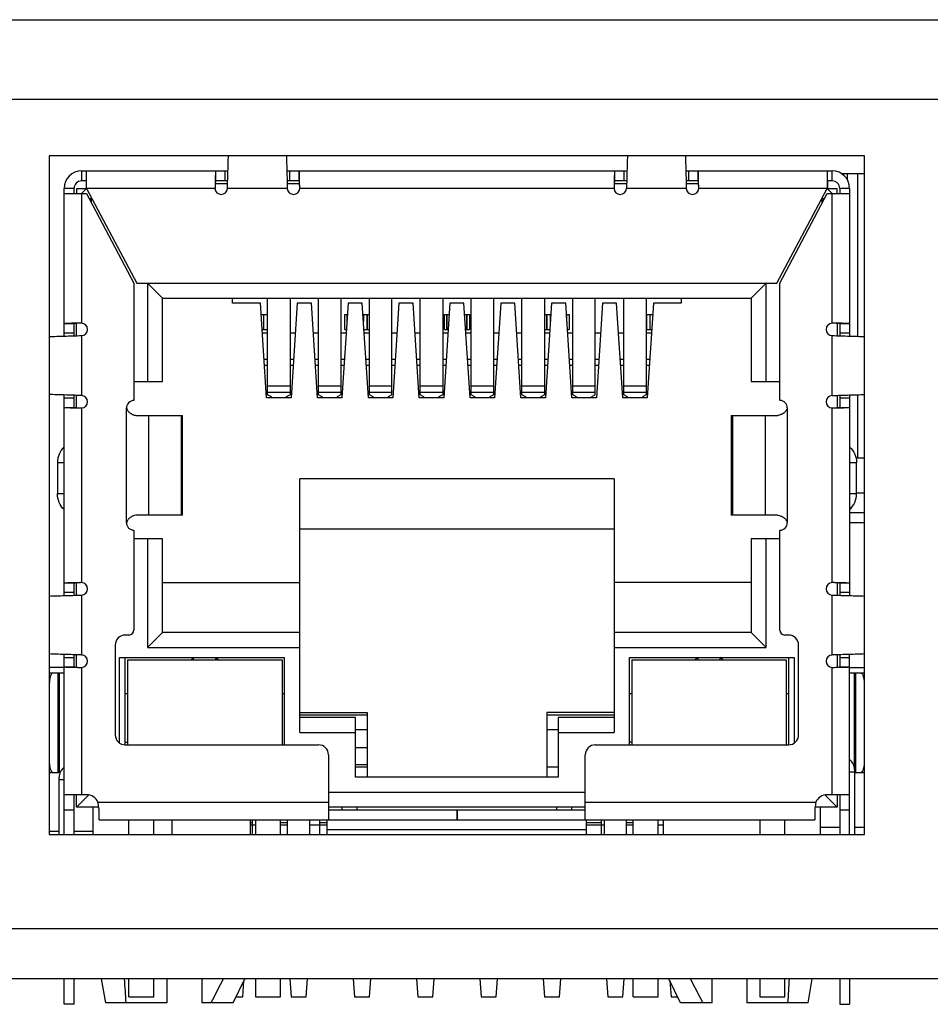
# Model space of a CAD drawing. Header units: millimetres. Extents: x 0 to 559, y 0 to 432.
# Tile 12 of 18: x 166 to 184, y 345 to 365. Entities that reach past the tile are written whole.
import ezdxf

# ---------------------------------------------------------------- set-up
doc = ezdxf.new("R2010")
doc.units = ezdxf.units.MM
doc.header["$LTSCALE"] = 30.734
doc.layers.add('00_COMPONENTS', color=7, linetype='CONTINUOUS')

msp = doc.modelspace()

# ---------------------------------------------------------------- linework, layer by layer
at = {"layer": '00_COMPONENTS', "color": 7}
for p, q in [((155.449, 364.697), (250.049, 364.697)), ((166.619, 361.967), (166.619, 348.367)), ((182.969, 361.967), (166.619, 361.967)), ((182.969, 348.367), (182.969, 361.967)), ((167.269, 361.667), (167.269, 361.467)), ((167.269, 361.667), (170.204, 361.667)), ((167.369, 361.317), (167.369, 361.667)), ((171.385, 361.667), (178.204, 361.667)), ((179.385, 361.667), (182.319, 361.667)), ((182.219, 361.667), (182.219, 361.317)), ((182.319, 361.467), (182.319, 361.667)), ((167.369, 361.467), (167.269, 361.467)), ((169.948, 361.467), (169.948, 361.463)), ((170.198, 361.467), (169.956, 361.467)), ((171.632, 361.467), (171.39, 361.467)), ((171.641, 361.463), (171.641, 361.467)), ((171.644, 361.328), (171.641, 361.463)), ((177.948, 361.467), (177.948, 361.463)), ((178.198, 361.467), (177.956, 361.467)), ((179.632, 361.467), (179.39, 361.467)), ((179.641, 361.463), (179.641, 361.467)), ((179.644, 361.328), (179.641, 361.463)), ((182.319, 361.467), (182.219, 361.467)), ((182.228, 361.31), (182.228, 361.467)), ((182.5, 361.617), (182.969, 361.617)), ((166.919, 358.358), (166.919, 361.317)), ((167.119, 361.317), (166.919, 361.317)), ((167.119, 361.217), (167.119, 361.317)), ((167.169, 361.31), (167.169, 361.217)), ((167.362, 361.31), (167.169, 361.31)), ((167.369, 361.317), (167.269, 361.217)), ((167.369, 361.317), (168.379, 359.417)), ((169.95, 361.417), (170.197, 361.417)), ((171.392, 361.417), (171.639, 361.417)), ((177.95, 361.417), (178.197, 361.417)), ((179.392, 361.417), (179.639, 361.417)), ((181.209, 359.417), (182.219, 361.317)), ((182.319, 361.217), (182.219, 361.317)), ((182.419, 361.31), (182.227, 361.31)), ((182.419, 361.217), (182.419, 361.31)), ((182.469, 361.317), (182.469, 361.217)), ((182.669, 361.317), (182.469, 361.317)), ((182.669, 361.317), (182.669, 358.358)), ((166.919, 361.217), (167.369, 361.217)), ((167.369, 361.217), (168.319, 359.417)), ((167.422, 361.117), (167.476, 361.117)), ((167.469, 361.028), (167.469, 361.129)), ((181.269, 359.417), (182.219, 361.217)), ((182.113, 361.117), (182.167, 361.117)), ((182.119, 361.028), (182.119, 361.129)), ((182.219, 361.217), (182.669, 361.217)), ((168.319, 359.417), (168.319, 357.067)), ((168.379, 359.417), (181.209, 359.417)), ((168.594, 359.417), (168.594, 357.447)), ((168.894, 359.117), (168.594, 359.417)), ((180.694, 359.117), (180.994, 359.417)), ((180.994, 357.447), (180.994, 359.417)), ((181.269, 357.067), (181.269, 359.417)), ((168.894, 357.447), (168.894, 359.117)), ((168.894, 359.117), (180.694, 359.117)), ((170.294, 359.017), (170.294, 359.117)), ((170.999, 357.179), (170.999, 359.117)), ((171.449, 359.117), (171.449, 357.179)), ((172.019, 357.179), (172.019, 359.117)), ((172.469, 359.117), (172.469, 357.179)), ((173.039, 357.179), (173.039, 359.117)), ((173.489, 357.179), (173.489, 359.117)), ((174.059, 357.179), (174.059, 359.117)), ((174.509, 359.117), (174.509, 357.179)), ((175.079, 357.179), (175.079, 359.117)), ((175.529, 359.117), (175.529, 357.179)), ((176.099, 357.179), (176.099, 359.117)), ((176.549, 359.117), (176.549, 357.179)), ((177.119, 357.179), (177.119, 359.117)), ((177.569, 357.179), (177.569, 359.117)), ((178.139, 357.179), (178.139, 359.117)), ((178.589, 359.117), (178.589, 357.179)), ((179.294, 359.117), (179.294, 359.017)), ((180.694, 359.117), (180.694, 357.447)), ((170.856, 359.017), (170.294, 359.017)), ((170.979, 357.117), (170.856, 359.017)), ((171.593, 359.017), (171.47, 357.117)), ((171.876, 359.017), (171.593, 359.017)), ((171.999, 357.117), (171.876, 359.017)), ((172.613, 359.017), (172.49, 357.117)), ((172.896, 359.017), (172.613, 359.017)), ((173.019, 357.117), (172.896, 359.017)), ((173.633, 359.017), (173.51, 357.117)), ((173.916, 359.017), (173.633, 359.017)), ((174.039, 357.117), (173.916, 359.017)), ((174.653, 359.017), (174.53, 357.117)), ((174.936, 359.017), (174.653, 359.017)), ((175.059, 357.117), (174.936, 359.017)), ((175.673, 359.017), (175.55, 357.117)), ((175.956, 359.017), (175.673, 359.017)), ((176.079, 357.117), (175.956, 359.017)), ((176.693, 359.017), (176.57, 357.117)), ((176.976, 359.017), (176.693, 359.017)), ((177.099, 357.117), (176.976, 359.017)), ((177.713, 359.017), (177.59, 357.117)), ((177.996, 359.017), (177.713, 359.017)), ((178.119, 357.117), (177.996, 359.017)), ((178.733, 359.017), (178.61, 357.117)), ((179.294, 359.017), (178.733, 359.017)), ((170.87, 358.792), (170.999, 358.792)), ((170.919, 358.792), (170.919, 358.492)), ((170.994, 358.492), (170.994, 358.792)), ((172.545, 358.492), (172.545, 358.792)), ((172.545, 358.792), (172.598, 358.792)), ((172.594, 358.792), (172.594, 358.732)), ((172.91, 358.792), (173.039, 358.792)), ((172.919, 358.792), (172.919, 358.655)), ((172.994, 358.492), (172.994, 358.792)), ((174.545, 358.492), (174.545, 358.792)), ((174.545, 358.792), (174.638, 358.792)), ((174.594, 358.792), (174.594, 358.492)), ((174.95, 358.792), (175.044, 358.792)), ((174.994, 358.492), (174.994, 358.792)), ((175.044, 358.792), (175.044, 358.492)), ((176.549, 358.792), (176.678, 358.792)), ((176.594, 358.792), (176.594, 358.492)), ((176.669, 358.655), (176.669, 358.792)), ((176.99, 358.792), (177.044, 358.792)), ((176.994, 358.732), (176.994, 358.792)), ((177.044, 358.792), (177.044, 358.492)), ((178.589, 358.792), (178.718, 358.792)), ((178.594, 358.792), (178.594, 358.492)), ((178.669, 358.492), (178.669, 358.792)), ((167.123, 358.614), (167.119, 358.614)), ((167.119, 358.363), (167.119, 358.606)), ((167.259, 358.617), (167.123, 358.614)), ((167.169, 358.365), (167.169, 358.612)), ((182.419, 358.612), (182.419, 358.365)), ((182.469, 358.614), (182.465, 358.614)), ((182.469, 358.606), (182.469, 358.363)), ((170.89, 358.492), (170.999, 358.492)), ((170.999, 358.417), (170.895, 358.417)), ((171.554, 358.417), (171.449, 358.417)), ((172.019, 358.417), (171.915, 358.417)), ((172.574, 358.417), (172.469, 358.417)), ((172.545, 358.492), (172.579, 358.492)), ((172.93, 358.492), (173.039, 358.492)), ((173.039, 358.417), (172.935, 358.417)), ((173.594, 358.417), (173.489, 358.417)), ((174.059, 358.417), (173.955, 358.417)), ((174.614, 358.417), (174.509, 358.417)), ((174.545, 358.492), (174.619, 358.492)), ((174.97, 358.492), (175.044, 358.492)), ((175.079, 358.417), (174.975, 358.417)), ((175.634, 358.417), (175.529, 358.417)), ((176.099, 358.417), (175.995, 358.417)), ((176.549, 358.492), (176.659, 358.492)), ((176.654, 358.417), (176.549, 358.417)), ((177.01, 358.492), (177.044, 358.492)), ((177.119, 358.417), (177.015, 358.417)), ((177.674, 358.417), (177.569, 358.417)), ((178.139, 358.417), (178.035, 358.417)), ((178.589, 358.492), (178.699, 358.492)), ((178.694, 358.417), (178.589, 358.417)), ((170.929, 357.892), (170.999, 357.892)), ((170.999, 357.767), (170.937, 357.767)), ((171.449, 357.892), (171.52, 357.892)), ((171.512, 357.767), (171.449, 357.767)), ((171.949, 357.892), (172.019, 357.892)), ((172.019, 357.767), (171.957, 357.767)), ((172.469, 357.892), (172.54, 357.892)), ((172.532, 357.767), (172.469, 357.767)), ((172.969, 357.892), (173.039, 357.892)), ((173.039, 357.767), (172.977, 357.767)), ((173.489, 357.892), (173.56, 357.892)), ((173.552, 357.767), (173.489, 357.767)), ((173.989, 357.892), (174.059, 357.892)), ((174.059, 357.767), (173.997, 357.767)), ((174.509, 357.892), (174.58, 357.892)), ((174.572, 357.767), (174.509, 357.767)), ((175.009, 357.892), (175.079, 357.892)), ((175.079, 357.767), (175.017, 357.767)), ((175.529, 357.892), (175.6, 357.892)), ((175.592, 357.767), (175.529, 357.767)), ((176.029, 357.892), (176.099, 357.892)), ((176.099, 357.767), (176.037, 357.767)), ((176.549, 357.892), (176.62, 357.892)), ((176.612, 357.767), (176.549, 357.767)), ((177.049, 357.892), (177.119, 357.892)), ((177.119, 357.767), (177.057, 357.767)), ((177.569, 357.892), (177.64, 357.892)), ((177.632, 357.767), (177.569, 357.767)), ((178.069, 357.892), (178.139, 357.892)), ((178.139, 357.767), (178.077, 357.767)), ((178.589, 357.892), (178.66, 357.892)), ((178.652, 357.767), (178.589, 357.767)), ((168.319, 357.447), (168.894, 357.447)), ((180.694, 357.447), (181.269, 357.447)), ((166.919, 353.158), (166.919, 357.177)), ((167.119, 356.929), (167.119, 357.172)), ((167.169, 356.923), (167.169, 357.17)), ((171.47, 357.117), (170.979, 357.117)), ((171.074, 357.139), (170.999, 357.179)), ((171.074, 357.117), (171.074, 357.139)), ((171.449, 357.179), (171.374, 357.139)), ((171.374, 357.117), (171.374, 357.139)), ((172.49, 357.117), (171.999, 357.117)), ((172.094, 357.139), (172.019, 357.179)), ((172.094, 357.139), (172.094, 357.117)), ((172.469, 357.179), (172.394, 357.139)), ((172.394, 357.117), (172.394, 357.139)), ((173.51, 357.117), (173.019, 357.117)), ((173.114, 357.139), (173.039, 357.179)), ((173.114, 357.139), (173.114, 357.117)), ((173.489, 357.179), (173.414, 357.139)), ((173.414, 357.117), (173.414, 357.139)), ((174.53, 357.117), (174.039, 357.117)), ((174.134, 357.139), (174.059, 357.179)), ((174.134, 357.139), (174.134, 357.117)), ((174.509, 357.179), (174.434, 357.139)), ((174.434, 357.117), (174.434, 357.139)), ((175.55, 357.117), (175.059, 357.117)), ((175.154, 357.139), (175.079, 357.179)), ((175.154, 357.139), (175.154, 357.117)), ((175.529, 357.179), (175.454, 357.139)), ((175.454, 357.117), (175.454, 357.139)), ((176.57, 357.117), (176.079, 357.117)), ((176.174, 357.139), (176.099, 357.179)), ((176.174, 357.139), (176.174, 357.117)), ((176.549, 357.179), (176.474, 357.139)), ((176.474, 357.117), (176.474, 357.139)), ((177.59, 357.117), (177.099, 357.117)), ((177.194, 357.139), (177.119, 357.179)), ((177.194, 357.139), (177.194, 357.117)), ((177.569, 357.179), (177.494, 357.139)), ((177.494, 357.117), (177.494, 357.139)), ((178.61, 357.117), (178.119, 357.117)), ((178.214, 357.139), (178.139, 357.179)), ((178.214, 357.139), (178.214, 357.117)), ((178.589, 357.179), (178.514, 357.139)), ((178.514, 357.139), (178.514, 357.117)), ((182.419, 357.17), (182.419, 356.923)), ((182.469, 357.172), (182.469, 356.929)), ((182.669, 357.177), (182.669, 353.158)), ((167.119, 356.921), (167.124, 356.921)), ((182.33, 356.918), (182.465, 356.921)), ((182.465, 356.921), (182.469, 356.921)), ((168.356, 356.767), (169.293, 356.767)), ((169.293, 354.767), (169.293, 356.767)), ((180.295, 356.767), (180.295, 354.767)), ((180.295, 356.767), (181.232, 356.767)), ((166.784, 355.82), (166.784, 355.2)), ((182.794, 355.917), (182.969, 355.917)), ((182.805, 355.2), (182.805, 355.82)), ((171.644, 350.417), (171.644, 355.497)), ((177.944, 355.497), (171.644, 355.497)), ((177.944, 355.497), (177.944, 350.417)), ((169.293, 354.767), (168.356, 354.767)), ((181.232, 354.767), (180.295, 354.767)), ((182.969, 354.617), (182.669, 354.617)), ((168.319, 354.467), (168.319, 352.467)), ((171.644, 354.497), (177.944, 354.497)), ((181.269, 352.467), (181.269, 354.467)), ((168.894, 354.297), (168.319, 354.297)), ((168.594, 354.297), (168.594, 352.117)), ((168.894, 352.417), (168.894, 354.297)), ((180.694, 354.297), (180.694, 352.417)), ((181.269, 354.297), (180.694, 354.297)), ((180.994, 352.117), (180.994, 354.297)), ((167.123, 353.414), (167.119, 353.414)), ((167.119, 353.163), (167.119, 353.406)), ((167.259, 353.417), (167.123, 353.414)), ((167.169, 353.165), (167.169, 353.412)), ((168.894, 353.417), (171.644, 353.417)), ((180.694, 353.417), (177.944, 353.417)), ((182.419, 353.412), (182.419, 353.165)), ((182.469, 353.414), (182.465, 353.414)), ((182.469, 353.406), (182.469, 353.163)), ((168.894, 352.417), (168.594, 352.117)), ((171.644, 352.417), (168.894, 352.417)), ((180.694, 352.417), (177.944, 352.417)), ((180.994, 352.117), (180.694, 352.417)), ((168.219, 352.367), (168.144, 352.367)), ((181.444, 352.367), (181.369, 352.367)), ((167.944, 352.167), (167.944, 350.367)), ((168.594, 352.117), (171.644, 352.117)), ((177.944, 352.117), (180.994, 352.117)), ((181.644, 350.367), (181.644, 352.167)), ((166.919, 348.367), (166.919, 351.977)), ((167.119, 351.729), (167.119, 351.972)), ((167.169, 351.723), (167.169, 351.97)), ((168.029, 350.204), (168.029, 351.917)), ((168.029, 351.917), (171.334, 351.917)), ((168.144, 350.167), (168.144, 351.917)), ((168.189, 351.867), (168.189, 350.167)), ((168.189, 351.867), (171.289, 351.867)), ((169.514, 351.917), (169.464, 351.867)), ((169.514, 351.867), (169.514, 351.917)), ((169.964, 351.867), (169.964, 351.917)), ((169.964, 351.917), (170.014, 351.867)), ((171.289, 351.867), (171.289, 350.167)), ((171.334, 351.917), (171.334, 350.167)), ((178.254, 350.167), (178.254, 351.917)), ((178.254, 351.917), (181.559, 351.917)), ((178.299, 351.867), (178.299, 350.167)), ((178.299, 351.867), (181.399, 351.867)), ((179.624, 351.917), (179.574, 351.867)), ((179.624, 351.917), (179.624, 351.867)), ((180.074, 351.867), (180.074, 351.917)), ((180.124, 351.867), (180.074, 351.917)), ((181.399, 351.867), (181.399, 350.167)), ((181.444, 351.917), (181.444, 350.167)), ((181.559, 351.917), (181.559, 350.204)), ((182.419, 351.97), (182.419, 351.723)), ((182.469, 351.972), (182.469, 351.729)), ((182.669, 348.367), (182.669, 351.977)), ((166.919, 351.717), (166.619, 351.717)), ((166.619, 351.61), (166.919, 351.61)), ((166.819, 351.61), (166.819, 349.61)), ((167.119, 351.721), (167.124, 351.721)), ((182.33, 351.718), (182.465, 351.721)), ((182.465, 351.721), (182.469, 351.721)), ((182.669, 351.717), (182.969, 351.717)), ((182.669, 351.61), (182.969, 351.61)), ((182.769, 349.667), (182.769, 351.61)), ((168.144, 351.197), (168.189, 351.197)), ((171.289, 351.197), (171.334, 351.197)), ((178.254, 351.197), (178.299, 351.197)), ((181.399, 351.197), (181.444, 351.197)), ((171.644, 350.817), (172.994, 350.817)), ((172.994, 350.817), (172.994, 349.517)), ((176.594, 350.817), (176.594, 349.517)), ((177.944, 350.817), (176.594, 350.817)), ((171.644, 350.767), (172.994, 350.767)), ((172.764, 350.717), (171.644, 350.717)), ((172.764, 349.517), (172.764, 350.717)), ((176.594, 350.767), (177.944, 350.767)), ((176.824, 350.717), (176.824, 349.517)), ((177.944, 350.717), (176.824, 350.717)), ((171.644, 350.417), (172.764, 350.417)), ((172.994, 350.467), (172.764, 350.467)), ((176.824, 350.467), (176.594, 350.467)), ((176.824, 350.417), (177.944, 350.417)), ((168.144, 350.217), (168.189, 350.217)), ((178.299, 350.217), (178.254, 350.217)), ((168.144, 350.167), (172.019, 350.167)), ((172.764, 350.115), (172.994, 350.115)), ((177.569, 350.167), (181.444, 350.167)), ((172.219, 349.967), (172.219, 348.667)), ((177.369, 348.667), (177.369, 349.967)), ((172.994, 349.765), (172.764, 349.765)), ((172.994, 349.717), (172.764, 349.717)), ((176.824, 349.717), (176.594, 349.717)), ((182.769, 349.617), (182.769, 348.367)), ((166.619, 349.61), (166.837, 349.61)), ((166.819, 348.367), (166.819, 349.467)), ((176.824, 349.517), (172.764, 349.517)), ((182.778, 349.61), (182.969, 349.61)), ((167.369, 349.167), (166.919, 349.167)), ((167.119, 348.367), (167.119, 349.167)), ((167.169, 348.917), (167.169, 349.167)), ((167.169, 348.917), (167.415, 349.163)), ((172.219, 349.217), (177.369, 349.217)), ((182.419, 348.917), (182.174, 349.163)), ((182.669, 349.167), (182.219, 349.167)), ((182.419, 349.167), (182.419, 348.917)), ((182.469, 349.167), (182.469, 348.367)), ((167.614, 348.917), (167.169, 348.917)), ((167.504, 348.367), (167.504, 348.917)), ((167.619, 348.667), (167.619, 348.881)), ((177.369, 348.917), (172.219, 348.917)), ((172.219, 348.867), (174.799, 348.867)), ((172.494, 348.867), (172.494, 348.917)), ((172.794, 348.867), (172.794, 348.917)), ((174.794, 348.867), (174.794, 348.667)), ((174.799, 348.867), (174.799, 348.667)), ((174.799, 348.867), (177.369, 348.867)), ((176.794, 348.917), (176.794, 348.867)), ((177.094, 348.917), (177.094, 348.867)), ((181.969, 348.881), (181.969, 348.667)), ((182.419, 348.917), (181.975, 348.917)), ((182.084, 348.367), (182.084, 348.917)), ((167.619, 348.667), (174.794, 348.667)), ((168.219, 348.367), (168.219, 348.667)), ((168.719, 348.367), (168.719, 348.667)), ((169.079, 348.667), (169.079, 348.367)), ((170.654, 348.367), (170.654, 348.667)), ((170.689, 348.667), (170.689, 348.367)), ((170.759, 348.667), (170.759, 348.367)), ((171.259, 348.367), (171.259, 348.667)), ((171.394, 348.667), (171.394, 348.367)), ((171.844, 348.367), (171.844, 348.667)), ((172.049, 348.367), (172.049, 348.667)), ((172.194, 348.367), (172.194, 348.667)), ((174.799, 348.667), (181.969, 348.667)), ((177.394, 348.367), (177.394, 348.667)), ((177.689, 348.667), (177.689, 348.367)), ((177.744, 348.667), (177.744, 348.367)), ((178.194, 348.367), (178.194, 348.667)), ((178.329, 348.367), (178.329, 348.667)), ((178.829, 348.367), (178.829, 348.667)), ((178.934, 348.367), (178.934, 348.667)), ((180.869, 348.667), (180.869, 348.367)), ((181.369, 348.367), (181.369, 348.667)), ((166.619, 348.437), (166.819, 348.437)), ((167.119, 348.437), (167.504, 348.437)), ((170.654, 348.567), (170.759, 348.567)), ((171.259, 348.567), (171.394, 348.567)), ((171.844, 348.567), (172.194, 348.567)), ((172.194, 348.467), (177.394, 348.467)), ((177.394, 348.567), (177.744, 348.567)), ((178.194, 348.567), (178.329, 348.567)), ((178.829, 348.567), (178.934, 348.567)), ((182.084, 348.517), (182.469, 348.517)), ((182.769, 348.517), (182.969, 348.517)), ((166.619, 348.367), (182.969, 348.367)), ((240.269, 345.477), (164.869, 345.477)), ((166.919, 344.967), (166.919, 345.477)), ((167.119, 344.967), (167.119, 345.477)), ((167.754, 344.997), (167.669, 345.477)), ((168.219, 345.117), (168.219, 345.477)), ((168.719, 345.117), (168.719, 345.477)), ((168.979, 345.477), (168.979, 344.997)), ((169.679, 345.477), (169.679, 344.997)), ((170.309, 344.997), (170.542, 345.477)), ((170.759, 345.477), (170.759, 345.117)), ((171.259, 345.117), (171.259, 345.477)), ((171.442, 345.477), (171.469, 345.117)), ((171.769, 345.117), (171.796, 345.477)), ((172.712, 345.477), (172.739, 345.117)), ((173.039, 345.117), (173.066, 345.477)), ((173.982, 345.477), (174.009, 345.117)), ((174.309, 345.117), (174.336, 345.477)), ((175.252, 345.477), (175.279, 345.117)), ((175.579, 345.117), (175.606, 345.477)), ((176.522, 345.477), (176.549, 345.117)), ((176.849, 345.117), (176.876, 345.477)), ((177.792, 345.477), (177.819, 345.117)), ((178.119, 345.117), (178.146, 345.477)), ((178.329, 345.117), (178.329, 345.477)), ((178.829, 345.117), (178.829, 345.477)), ((179.279, 344.997), (179.046, 345.477)), ((179.909, 344.997), (179.909, 345.477)), ((180.609, 345.477), (180.609, 344.997)), ((180.869, 345.477), (180.869, 345.117)), ((181.369, 345.117), (181.369, 345.477)), ((181.834, 344.997), (181.92, 345.477)), ((182.469, 345.477), (182.469, 344.967)), ((182.669, 345.477), (182.669, 344.967)), ((170.499, 345.117), (170.523, 345.438)), ((179.065, 345.438), (179.089, 345.117)), ((168.219, 345.117), (168.719, 345.117)), ((170.368, 345.117), (170.499, 345.117)), ((170.759, 345.117), (171.259, 345.117)), ((171.469, 345.117), (171.769, 345.117)), ((172.739, 345.117), (173.039, 345.117)), ((174.009, 345.117), (174.309, 345.117)), ((175.279, 345.117), (175.579, 345.117)), ((176.549, 345.117), (176.849, 345.117)), ((177.819, 345.117), (178.119, 345.117)), ((178.329, 345.117), (178.829, 345.117)), ((179.089, 345.117), (179.221, 345.117)), ((180.869, 345.117), (181.369, 345.117)), ((167.119, 344.967), (166.919, 344.967)), ((168.979, 344.997), (167.754, 344.997)), ((170.309, 344.997), (169.679, 344.997)), ((179.909, 344.997), (179.279, 344.997)), ((181.834, 344.997), (180.609, 344.997)), ((182.469, 344.967), (182.669, 344.967))]:
    msp.add_line(p, q, dxfattribs=at)
at = {"layer": '00_COMPONENTS', "color": 4}
for p, q in [((250.449, 363.097), (155.049, 363.097)), ((169.956, 361.667), (169.956, 361.467)), ((170.144, 361.667), (170.144, 361.467)), ((171.444, 361.467), (171.444, 361.667)), ((171.632, 361.467), (171.632, 361.667)), ((177.956, 361.667), (177.956, 361.467)), ((178.144, 361.667), (178.144, 361.467)), ((179.444, 361.467), (179.444, 361.667)), ((179.632, 361.467), (179.632, 361.667)), ((182.628, 361.482), (182.628, 361.617)), ((182.828, 361.617), (182.828, 358.353)), ((169.944, 361.317), (167.369, 361.317)), ((171.394, 361.317), (170.194, 361.317)), ((177.944, 361.317), (171.644, 361.317)), ((179.394, 361.317), (178.194, 361.317)), ((182.219, 361.317), (179.644, 361.317)), ((167.269, 361.217), (167.269, 358.617)), ((182.319, 358.617), (182.319, 361.217)), ((172.588, 358.792), (172.588, 358.638)), ((173, 358.492), (173, 358.792)), ((174.588, 358.792), (174.588, 358.492)), ((175, 358.492), (175, 358.792)), ((176.588, 358.792), (176.588, 358.492)), ((177, 358.638), (177, 358.792)), ((167.119, 358.606), (166.919, 358.606)), ((182.669, 358.606), (182.469, 358.606)), ((167.119, 358.417), (166.919, 358.417)), ((167.269, 358.367), (167.269, 357.167)), ((182.319, 357.167), (182.319, 358.367)), ((182.669, 358.417), (182.469, 358.417)), ((170.999, 357.363), (171.449, 357.363)), ((172.019, 357.363), (172.469, 357.363)), ((173.039, 357.363), (173.489, 357.363)), ((174.059, 357.363), (174.509, 357.363)), ((175.079, 357.363), (175.529, 357.363)), ((176.099, 357.363), (176.549, 357.363)), ((177.119, 357.363), (177.569, 357.363)), ((178.139, 357.363), (178.589, 357.363)), ((166.919, 357.118), (167.119, 357.118)), ((171.449, 357.226), (170.999, 357.226)), ((172.469, 357.226), (172.019, 357.226)), ((173.489, 357.226), (173.039, 357.226)), ((174.509, 357.226), (174.059, 357.226)), ((175.529, 357.226), (175.079, 357.226)), ((176.549, 357.226), (176.099, 357.226)), ((177.569, 357.226), (177.119, 357.226)), ((178.589, 357.226), (178.139, 357.226)), ((182.469, 357.118), (182.669, 357.118)), ((182.828, 357.182), (182.828, 355.917)), ((166.919, 356.929), (167.119, 356.929)), ((167.269, 356.918), (167.269, 353.417)), ((168.169, 354.617), (168.169, 356.917)), ((181.419, 356.917), (181.419, 354.617)), ((182.319, 353.417), (182.319, 356.918)), ((182.469, 356.929), (182.669, 356.929)), ((168.608, 356.767), (168.608, 354.767)), ((169.27, 354.767), (169.27, 356.767)), ((180.319, 356.767), (180.319, 354.767)), ((180.98, 354.767), (180.98, 356.767)), ((166.919, 355.82), (166.784, 355.82)), ((182.805, 355.82), (182.669, 355.82)), ((166.784, 355.2), (166.919, 355.2)), ((182.669, 355.2), (182.805, 355.2)), ((182.805, 355.217), (182.969, 355.217)), ((182.969, 354.817), (182.669, 354.817)), ((167.119, 353.406), (166.919, 353.406)), ((182.669, 353.406), (182.469, 353.406)), ((167.119, 353.217), (166.919, 353.217)), ((167.269, 353.167), (167.269, 351.967)), ((182.319, 351.967), (182.319, 353.167)), ((182.669, 353.217), (182.469, 353.217)), ((166.919, 351.918), (167.119, 351.918)), ((182.469, 351.918), (182.669, 351.918)), ((166.8, 349.61), (166.8, 351.61)), ((166.919, 351.729), (167.119, 351.729)), ((167.269, 351.718), (167.269, 349.167)), ((182.319, 349.167), (182.319, 351.718)), ((182.469, 351.729), (182.669, 351.729)), ((182.789, 351.61), (182.789, 349.61)), ((182.769, 349.617), (182.669, 349.617)), ((182.769, 349.667), (182.769, 349.617)), ((166.819, 349.467), (166.819, 349.517)), ((166.919, 349.467), (166.819, 349.467)), ((166.919, 348.867), (167.119, 348.867)), ((167.598, 349.017), (172.219, 349.017)), ((177.369, 349.017), (181.99, 349.017)), ((182.469, 348.867), (182.669, 348.867)), ((170.654, 348.612), (170.689, 348.612)), ((171.259, 348.612), (171.394, 348.612)), ((172.049, 348.612), (172.194, 348.612)), ((177.394, 348.612), (177.689, 348.612)), ((178.194, 348.612), (178.329, 348.612)), ((240.269, 346.477), (164.869, 346.477))]:
    msp.add_line(p, q, dxfattribs=at)
at = {"layer": '00_COMPONENTS', "color": 7}
for centre, radius, start, end in [((167.269, 361.317), 0.35, 90, 180), ((182.319, 361.317), 0.35, 0, 90), ((167.269, 361.317), 0.15, 90, 180), ((225.531, 360.142), 55.599, 178.6383, 178.7775), ((233.531, 360.142), 55.599, 178.6383, 178.7775), ((182.319, 361.317), 0.15, 0, 90), ((170.271, 361.323), 0.326, 179.062, 180.9377), ((170.069, 361.321), 0.125, 181.7504, 358.2496), ((171.519, 361.321), 0.125, 181.7504, 358.2496), ((171.318, 361.323), 0.326, 359.0623, 0.9381), ((178.271, 361.323), 0.326, 179.062, 180.9377), ((178.069, 361.321), 0.125, 181.7504, 358.2496), ((179.519, 361.321), 0.125, 181.7504, 358.2496), ((179.318, 361.323), 0.326, 359.0623, 0.9381), ((167.264, 358.291), 0.326, 89.0623, 90.9381), ((167.266, 358.492), 0.125, 271.7504, 88.2496), ((182.323, 358.492), 0.125, 91.7504, 268.2496), ((182.325, 358.291), 0.326, 89.062, 90.9377), ((181.144, 303.031), 55.599, 88.6383, 88.7775), ((167.266, 357.042), 0.125, 271.7504, 88.2496), ((182.323, 357.042), 0.125, 91.7504, 268.2496), ((168.445, 412.504), 55.599, 268.6383, 268.7775), ((167.264, 357.244), 0.326, 269.062, 270.9377), ((168.319, 356.917), 0.15, 90, 180), ((181.269, 356.917), 0.15, 360, 90), ((182.325, 357.244), 0.326, 269.0623, 270.9381), ((168.319, 354.617), 0.15, 180, 270), ((181.269, 354.617), 0.15, 270, 0), ((167.264, 353.091), 0.326, 89.0623, 90.9381), ((167.266, 353.292), 0.125, 271.7504, 88.2496), ((182.323, 353.292), 0.125, 91.7504, 268.2496), ((182.325, 353.091), 0.326, 89.062, 90.9377), ((181.144, 297.831), 55.599, 88.6383, 88.7775), ((168.219, 352.467), 0.1, 270, 360), ((181.369, 352.467), 0.1, 180, 270), ((168.144, 352.167), 0.2, 90, 180), ((181.444, 352.167), 0.2, 0, 90), ((167.266, 351.842), 0.125, 271.7504, 88.2496), ((182.323, 351.842), 0.125, 91.7504, 268.2496), ((168.445, 407.304), 55.599, 268.6383, 268.7775), ((167.264, 352.044), 0.326, 269.062, 270.9377), ((182.325, 352.044), 0.326, 269.0623, 270.9381), ((168.144, 350.367), 0.2, 180, 270), ((181.444, 350.367), 0.2, 270, 360), ((172.019, 349.967), 0.2, 0, 90), ((177.569, 349.967), 0.2, 90, 180), ((182.519, 349.667), 0.25, 0, 53.1301), ((167.069, 349.517), 0.25, 126.8699, 180), ((167.369, 348.917), 0.25, 23.5782, 90), ((182.219, 348.917), 0.25, 90, 156.4218)]:
    msp.add_arc(centre, radius, start, end, dxfattribs=at)
for centre, start_param, end_param in [((169.079, 364.818), -3.8756, -3.847653), ((180.509, 364.818), -2.435532, -2.407585)]:
    msp.add_ellipse(centre, major_axis=(0, 26.048), ratio=0.054651, start_param=start_param, end_param=end_param, dxfattribs=at)
for points, knots in [([(170.194, 361.317), (170.198, 361.433), (170.203, 361.65), (170.21, 361.866), (170.214, 361.968)], [0, 0, 0, 0, 0.533001, 1, 1, 1, 1]), ([(171.375, 361.968), (171.379, 361.866), (171.385, 361.65), (171.391, 361.433), (171.394, 361.317)], [0, 0, 0, 0, 0.466999, 1, 1, 1, 1]), ([(178.214, 361.968), (178.21, 361.866), (178.203, 361.65), (178.198, 361.433), (178.194, 361.317)], [0, 0, 0, 0, 0.467006, 1, 1, 1, 1]), ([(179.375, 361.968), (179.379, 361.866), (179.385, 361.65), (179.391, 361.433), (179.394, 361.317)], [0, 0, 0, 0, 0.466999, 1, 1, 1, 1]), ([(169.956, 361.667), (169.956, 361.667), (169.956, 361.666), (169.955, 361.664), (169.955, 361.659), (169.954, 361.653), (169.953, 361.645), (169.953, 361.636), (169.952, 361.625), (169.952, 361.608), (169.951, 361.582), (169.95, 361.548), (169.949, 361.509), (169.948, 361.482), (169.948, 361.467)], [0, 0, 0, 0, 0.005106, 0.01837, 0.040118, 0.070302, 0.108789, 0.155408, 0.20992, 0.27207, 0.417999, 0.590314, 0.785603, 1, 1, 1, 1]), ([(171.641, 361.467), (171.641, 361.482), (171.64, 361.509), (171.639, 361.548), (171.638, 361.582), (171.637, 361.608), (171.636, 361.625), (171.636, 361.636), (171.635, 361.645), (171.635, 361.653), (171.634, 361.659), (171.634, 361.664), (171.633, 361.666), (171.633, 361.667), (171.632, 361.667)], [0, 0, 0, 0, 0.214398, 0.409687, 0.582002, 0.727931, 0.790081, 0.844593, 0.891212, 0.929698, 0.959882, 0.98163, 0.994894, 1, 1, 1, 1]), ([(177.956, 361.667), (177.956, 361.667), (177.956, 361.666), (177.955, 361.664), (177.955, 361.659), (177.954, 361.653), (177.953, 361.645), (177.953, 361.636), (177.952, 361.625), (177.952, 361.608), (177.951, 361.582), (177.95, 361.548), (177.949, 361.509), (177.948, 361.482), (177.948, 361.467)], [0, 0, 0, 0, 0.005106, 0.01837, 0.040118, 0.070302, 0.108789, 0.155408, 0.20992, 0.27207, 0.417999, 0.590314, 0.785603, 1, 1, 1, 1]), ([(179.641, 361.467), (179.641, 361.482), (179.64, 361.509), (179.639, 361.548), (179.638, 361.582), (179.637, 361.608), (179.636, 361.625), (179.636, 361.636), (179.635, 361.645), (179.635, 361.653), (179.634, 361.659), (179.634, 361.664), (179.633, 361.666), (179.633, 361.667), (179.632, 361.667)], [0, 0, 0, 0, 0.214398, 0.409687, 0.582002, 0.727931, 0.790081, 0.844593, 0.891212, 0.929698, 0.959882, 0.98163, 0.994894, 1, 1, 1, 1]), ([(169.956, 361.467), (169.956, 361.467), (169.955, 361.466), (169.955, 361.464), (169.954, 361.459), (169.953, 361.454), (169.952, 361.447), (169.951, 361.434), (169.95, 361.425), (169.95, 361.417)], [0, 0, 0, 0, 0.022755, 0.074042, 0.156319, 0.269184, 0.411653, 0.5822, 1, 1, 1, 1]), ([(171.639, 361.417), (171.638, 361.425), (171.638, 361.434), (171.637, 361.447), (171.636, 361.454), (171.635, 361.459), (171.634, 361.464), (171.634, 361.466), (171.633, 361.467), (171.632, 361.467)], [0, 0, 0, 0, 0.417801, 0.588349, 0.730817, 0.843682, 0.925959, 0.977245, 1, 1, 1, 1]), ([(177.956, 361.467), (177.956, 361.467), (177.955, 361.466), (177.955, 361.464), (177.954, 361.459), (177.953, 361.454), (177.952, 361.447), (177.951, 361.434), (177.95, 361.425), (177.95, 361.417)], [0, 0, 0, 0, 0.022755, 0.074042, 0.156319, 0.269184, 0.411653, 0.5822, 1, 1, 1, 1]), ([(179.639, 361.417), (179.638, 361.425), (179.638, 361.434), (179.637, 361.447), (179.636, 361.454), (179.635, 361.459), (179.634, 361.464), (179.634, 361.466), (179.633, 361.467), (179.632, 361.467)], [0, 0, 0, 0, 0.417801, 0.588349, 0.730817, 0.843682, 0.925959, 0.977245, 1, 1, 1, 1]), ([(169.95, 361.417), (169.949, 361.411), (169.947, 361.381), (169.946, 361.351), (169.945, 361.328)], [0, 0, 0, 0, 0.2203, 1, 1, 1, 1]), ([(171.644, 361.333), (171.643, 361.341), (171.642, 361.369), (171.64, 361.397), (171.639, 361.417)], [0, 0, 0, 0, 0.273121, 1, 1, 1, 1]), ([(177.95, 361.417), (177.949, 361.411), (177.947, 361.381), (177.946, 361.351), (177.945, 361.328)], [0, 0, 0, 0, 0.2203, 1, 1, 1, 1]), ([(179.644, 361.333), (179.643, 361.341), (179.642, 361.369), (179.64, 361.397), (179.639, 361.417)], [0, 0, 0, 0, 0.273121, 1, 1, 1, 1]), ([(167.119, 358.614), (167.105, 358.614), (167.078, 358.613), (167.039, 358.612), (167.005, 358.611), (166.979, 358.61), (166.962, 358.609), (166.951, 358.609), (166.941, 358.608), (166.934, 358.608), (166.928, 358.607), (166.923, 358.607), (166.921, 358.606), (166.919, 358.606), (166.919, 358.606)], [0, 0, 0, 0, 0.214398, 0.409687, 0.582002, 0.727931, 0.790081, 0.844593, 0.891212, 0.929698, 0.959882, 0.98163, 0.994894, 1, 1, 1, 1]), ([(167.169, 358.612), (167.162, 358.611), (167.152, 358.611), (167.14, 358.61), (167.133, 358.609), (167.127, 358.608), (167.123, 358.607), (167.121, 358.607), (167.119, 358.606), (167.119, 358.606)], [0, 0, 0, 0, 0.417801, 0.588349, 0.730817, 0.843682, 0.925959, 0.977245, 1, 1, 1, 1]), ([(167.254, 358.617), (167.246, 358.616), (167.218, 358.615), (167.19, 358.613), (167.169, 358.612)], [0, 0, 0, 0, 0.273121, 1, 1, 1, 1]), ([(182.419, 358.612), (182.413, 358.612), (182.383, 358.614), (182.353, 358.616), (182.33, 358.617)], [0, 0, 0, 0, 0.2203, 1, 1, 1, 1]), ([(182.469, 358.606), (182.469, 358.606), (182.468, 358.607), (182.466, 358.607), (182.461, 358.608), (182.456, 358.609), (182.449, 358.61), (182.436, 358.611), (182.426, 358.611), (182.419, 358.612)], [0, 0, 0, 0, 0.022755, 0.074042, 0.156319, 0.269184, 0.411653, 0.5822, 1, 1, 1, 1]), ([(182.669, 358.606), (182.669, 358.606), (182.668, 358.606), (182.665, 358.607), (182.661, 358.607), (182.655, 358.608), (182.647, 358.608), (182.638, 358.609), (182.627, 358.609), (182.61, 358.61), (182.584, 358.611), (182.55, 358.612), (182.511, 358.613), (182.484, 358.614), (182.469, 358.614)], [0, 0, 0, 0, 0.005106, 0.01837, 0.040118, 0.070302, 0.108789, 0.155408, 0.20992, 0.27207, 0.417999, 0.590314, 0.785603, 1, 1, 1, 1]), ([(166.619, 358.348), (166.72, 358.352), (166.937, 358.358), (167.154, 358.364), (167.269, 358.367)], [0, 0, 0, 0, 0.467, 1, 1, 1, 1]), ([(182.319, 358.367), (182.435, 358.364), (182.652, 358.358), (182.868, 358.352), (182.969, 358.348)], [0, 0, 0, 0, 0.533, 1, 1, 1, 1]), ([(167.269, 357.167), (167.154, 357.171), (166.937, 357.177), (166.72, 357.183), (166.619, 357.187)], [0, 0, 0, 0, 0.533, 1, 1, 1, 1]), ([(182.319, 357.167), (182.435, 357.171), (182.652, 357.177), (182.868, 357.183), (182.969, 357.187)], [0, 0, 0, 0, 0.532997, 1, 1, 1, 1]), ([(166.919, 356.929), (166.919, 356.929), (166.921, 356.929), (166.923, 356.928), (166.928, 356.928), (166.934, 356.927), (166.941, 356.927), (166.951, 356.926), (166.962, 356.926), (166.979, 356.925), (167.005, 356.924), (167.039, 356.923), (167.078, 356.922), (167.105, 356.921), (167.119, 356.921)], [0, 0, 0, 0, 0.005106, 0.01837, 0.040118, 0.070302, 0.108789, 0.155408, 0.20992, 0.27207, 0.417999, 0.590314, 0.785603, 1, 1, 1, 1]), ([(167.119, 356.929), (167.119, 356.929), (167.121, 356.928), (167.123, 356.928), (167.127, 356.927), (167.133, 356.926), (167.14, 356.925), (167.152, 356.924), (167.162, 356.923), (167.169, 356.923)], [0, 0, 0, 0, 0.022755, 0.074042, 0.156319, 0.269184, 0.411653, 0.5822, 1, 1, 1, 1]), ([(167.169, 356.923), (167.176, 356.922), (167.206, 356.921), (167.235, 356.919), (167.259, 356.918)], [0, 0, 0, 0, 0.2203, 1, 1, 1, 1]), ([(168.169, 356.917), (168.177, 356.897), (168.196, 356.858), (168.24, 356.811), (168.296, 356.781), (168.336, 356.771), (168.356, 356.767)], [0, 0, 0, 0, 0.255414, 0.509698, 0.759836, 1, 1, 1, 1]), ([(181.419, 356.917), (181.412, 356.897), (181.393, 356.858), (181.348, 356.811), (181.293, 356.781), (181.252, 356.771), (181.232, 356.767)], [0, 0, 0, 0, 0.255474, 0.509771, 0.759877, 1, 1, 1, 1]), ([(182.335, 356.918), (182.343, 356.918), (182.371, 356.92), (182.399, 356.921), (182.419, 356.923)], [0, 0, 0, 0, 0.273121, 1, 1, 1, 1]), ([(182.419, 356.923), (182.426, 356.923), (182.436, 356.924), (182.449, 356.925), (182.456, 356.926), (182.461, 356.927), (182.466, 356.928), (182.468, 356.928), (182.469, 356.929), (182.469, 356.929)], [0, 0, 0, 0, 0.417801, 0.588349, 0.730817, 0.843682, 0.925959, 0.977245, 1, 1, 1, 1]), ([(182.469, 356.921), (182.484, 356.921), (182.511, 356.922), (182.55, 356.923), (182.584, 356.924), (182.61, 356.925), (182.627, 356.926), (182.638, 356.926), (182.647, 356.927), (182.655, 356.927), (182.661, 356.928), (182.665, 356.928), (182.668, 356.929), (182.669, 356.929), (182.669, 356.929)], [0, 0, 0, 0, 0.214398, 0.409687, 0.582002, 0.727931, 0.790081, 0.844593, 0.891212, 0.929698, 0.959882, 0.98163, 0.994894, 1, 1, 1, 1]), ([(166.919, 356.141), (166.877, 356.099), (166.808, 355.999), (166.784, 355.879), (166.784, 355.82)], [0, 0, 0, 0, 0.499137, 1, 1, 1, 1]), ([(182.669, 356.141), (182.712, 356.099), (182.781, 355.999), (182.805, 355.879), (182.805, 355.82)], [0, 0, 0, 0, 0.499143, 1, 1, 1, 1]), ([(166.919, 354.88), (166.877, 354.921), (166.808, 355.021), (166.784, 355.141), (166.784, 355.2)], [0, 0, 0, 0, 0.499143, 1, 1, 1, 1]), ([(182.669, 354.88), (182.712, 354.921), (182.781, 355.021), (182.805, 355.141), (182.805, 355.2)], [0, 0, 0, 0, 0.499137, 1, 1, 1, 1]), ([(168.356, 354.767), (168.336, 354.764), (168.296, 354.754), (168.24, 354.724), (168.196, 354.677), (168.177, 354.638), (168.169, 354.617)], [0, 0, 0, 0, 0.240178, 0.490331, 0.744622, 1, 1, 1, 1]), ([(181.232, 354.767), (181.252, 354.764), (181.293, 354.754), (181.348, 354.724), (181.393, 354.677), (181.412, 354.638), (181.419, 354.617)], [0, 0, 0, 0, 0.240123, 0.490229, 0.744526, 1, 1, 1, 1]), ([(167.119, 353.414), (167.105, 353.414), (167.078, 353.413), (167.039, 353.412), (167.005, 353.411), (166.979, 353.41), (166.962, 353.409), (166.951, 353.409), (166.941, 353.408), (166.934, 353.408), (166.928, 353.407), (166.923, 353.407), (166.921, 353.406), (166.919, 353.406), (166.919, 353.406)], [0, 0, 0, 0, 0.214398, 0.409687, 0.582002, 0.727931, 0.790081, 0.844593, 0.891212, 0.929698, 0.959882, 0.98163, 0.994894, 1, 1, 1, 1]), ([(167.169, 353.412), (167.162, 353.411), (167.152, 353.411), (167.14, 353.41), (167.133, 353.409), (167.127, 353.408), (167.123, 353.407), (167.121, 353.407), (167.119, 353.406), (167.119, 353.406)], [0, 0, 0, 0, 0.417801, 0.588349, 0.730817, 0.843682, 0.925959, 0.977245, 1, 1, 1, 1]), ([(167.254, 353.417), (167.246, 353.416), (167.218, 353.415), (167.19, 353.413), (167.169, 353.412)], [0, 0, 0, 0, 0.273121, 1, 1, 1, 1]), ([(182.419, 353.412), (182.413, 353.412), (182.383, 353.414), (182.353, 353.416), (182.33, 353.417)], [0, 0, 0, 0, 0.2203, 1, 1, 1, 1]), ([(182.469, 353.406), (182.469, 353.406), (182.468, 353.407), (182.466, 353.407), (182.461, 353.408), (182.456, 353.409), (182.449, 353.41), (182.436, 353.411), (182.426, 353.411), (182.419, 353.412)], [0, 0, 0, 0, 0.022755, 0.074042, 0.156319, 0.269184, 0.411653, 0.5822, 1, 1, 1, 1]), ([(182.669, 353.406), (182.669, 353.406), (182.668, 353.406), (182.665, 353.407), (182.661, 353.407), (182.655, 353.408), (182.647, 353.408), (182.638, 353.409), (182.627, 353.409), (182.61, 353.41), (182.584, 353.411), (182.55, 353.412), (182.511, 353.413), (182.484, 353.414), (182.469, 353.414)], [0, 0, 0, 0, 0.005106, 0.01837, 0.040118, 0.070302, 0.108789, 0.155408, 0.20992, 0.27207, 0.417999, 0.590314, 0.785603, 1, 1, 1, 1]), ([(166.619, 353.148), (166.72, 353.152), (166.937, 353.158), (167.154, 353.164), (167.269, 353.167)], [0, 0, 0, 0, 0.467, 1, 1, 1, 1]), ([(182.319, 353.167), (182.435, 353.164), (182.652, 353.158), (182.868, 353.152), (182.969, 353.148)], [0, 0, 0, 0, 0.533, 1, 1, 1, 1]), ([(167.269, 351.967), (167.154, 351.971), (166.937, 351.977), (166.72, 351.983), (166.619, 351.987)], [0, 0, 0, 0, 0.533001, 1, 1, 1, 1]), ([(182.969, 351.987), (182.868, 351.983), (182.652, 351.977), (182.435, 351.971), (182.319, 351.967)], [0, 0, 0, 0, 0.467, 1, 1, 1, 1]), ([(166.626, 351.36), (166.626, 351.376), (166.627, 351.408), (166.631, 351.455), (166.637, 351.497), (166.646, 351.535), (166.656, 351.566), (166.666, 351.587), (166.675, 351.599), (166.683, 351.607), (166.691, 351.61), (166.696, 351.61)], [0, 0, 0, 0, 0.180046, 0.353718, 0.514956, 0.658335, 0.779451, 0.87552, 0.914123, 0.946971, 1, 1, 1, 1]), ([(166.919, 351.729), (166.919, 351.729), (166.921, 351.729), (166.923, 351.728), (166.928, 351.728), (166.934, 351.727), (166.941, 351.727), (166.951, 351.726), (166.962, 351.726), (166.979, 351.725), (167.005, 351.724), (167.039, 351.723), (167.078, 351.722), (167.105, 351.721), (167.119, 351.721)], [0, 0, 0, 0, 0.005106, 0.01837, 0.040118, 0.070302, 0.108789, 0.155408, 0.20992, 0.27207, 0.417999, 0.590314, 0.785603, 1, 1, 1, 1]), ([(167.119, 351.729), (167.119, 351.729), (167.121, 351.728), (167.123, 351.728), (167.127, 351.727), (167.133, 351.726), (167.14, 351.725), (167.152, 351.724), (167.162, 351.723), (167.169, 351.723)], [0, 0, 0, 0, 0.022755, 0.074042, 0.156319, 0.269184, 0.411653, 0.5822, 1, 1, 1, 1]), ([(167.169, 351.723), (167.176, 351.722), (167.206, 351.721), (167.235, 351.719), (167.259, 351.718)], [0, 0, 0, 0, 0.2203, 1, 1, 1, 1]), ([(182.335, 351.718), (182.343, 351.718), (182.371, 351.72), (182.399, 351.721), (182.419, 351.723)], [0, 0, 0, 0, 0.273121, 1, 1, 1, 1]), ([(182.419, 351.723), (182.426, 351.723), (182.436, 351.724), (182.449, 351.725), (182.456, 351.726), (182.461, 351.727), (182.466, 351.728), (182.468, 351.728), (182.469, 351.729), (182.469, 351.729)], [0, 0, 0, 0, 0.417801, 0.588349, 0.730817, 0.843682, 0.925959, 0.977245, 1, 1, 1, 1]), ([(182.469, 351.721), (182.484, 351.721), (182.511, 351.722), (182.55, 351.723), (182.584, 351.724), (182.61, 351.725), (182.627, 351.726), (182.638, 351.726), (182.647, 351.727), (182.655, 351.727), (182.661, 351.728), (182.665, 351.728), (182.668, 351.729), (182.669, 351.729), (182.669, 351.729)], [0, 0, 0, 0, 0.214398, 0.409687, 0.582002, 0.727931, 0.790081, 0.844593, 0.891212, 0.929698, 0.959882, 0.98163, 0.994894, 1, 1, 1, 1]), ([(182.893, 351.61), (182.898, 351.61), (182.905, 351.607), (182.913, 351.599), (182.923, 351.587), (182.933, 351.566), (182.943, 351.535), (182.951, 351.497), (182.958, 351.455), (182.961, 351.408), (182.962, 351.376), (182.962, 351.36)], [0, 0, 0, 0, 0.053029, 0.085877, 0.12448, 0.220549, 0.341665, 0.485044, 0.646282, 0.819954, 1, 1, 1, 1]), ([(166.696, 349.61), (166.691, 349.61), (166.683, 349.613), (166.675, 349.621), (166.666, 349.633), (166.656, 349.654), (166.646, 349.685), (166.637, 349.723), (166.631, 349.765), (166.627, 349.812), (166.626, 349.844), (166.626, 349.86)], [0, 0, 0, 0, 0.053029, 0.085877, 0.12448, 0.220549, 0.341665, 0.485044, 0.646282, 0.819954, 1, 1, 1, 1]), ([(182.962, 349.86), (182.962, 349.844), (182.961, 349.812), (182.958, 349.765), (182.951, 349.723), (182.943, 349.685), (182.933, 349.654), (182.923, 349.633), (182.913, 349.621), (182.905, 349.613), (182.898, 349.61), (182.893, 349.61)], [0, 0, 0, 0, 0.180046, 0.353718, 0.514956, 0.658335, 0.779451, 0.87552, 0.914123, 0.946971, 1, 1, 1, 1]), ([(167.619, 348.881), (167.618, 348.892), (167.61, 348.937), (167.604, 348.983), (167.598, 349.017)], [0, 0, 0, 0, 0.241313, 1, 1, 1, 1]), ([(181.99, 349.017), (181.988, 349.006), (181.982, 348.96), (181.975, 348.915), (181.969, 348.881)], [0, 0, 0, 0, 0.256202, 1, 1, 1, 1])]:
    msp.add_open_spline(points, degree=3, knots=knots, dxfattribs=at)
for points in [[(170.109, 345.477), (170.028, 345.316), (169.946, 345.156), (169.861, 344.997)], [(179.728, 344.997), (179.643, 345.156), (179.561, 345.316), (179.48, 345.477)]]:
    msp.add_open_spline(points, degree=3, dxfattribs=at)

doc.saveas('drawing.dxf')
